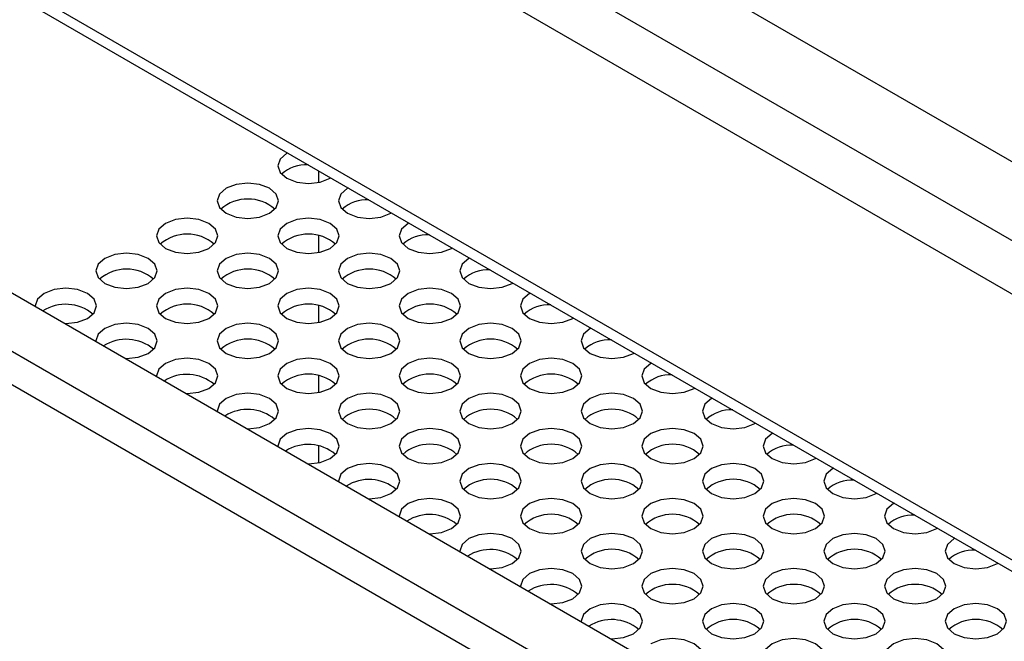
# Model space of a CAD drawing. Header units: millimetres. Extents: x 256 to 1374, y 313 to 1176.
# Tile 162 of 212: x 1130 to 1146, y 1019 to 1029. Entities that reach past the tile are written whole.
import ezdxf

# ---------------------------------------------------------------- set-up
doc = ezdxf.new("R2010")
doc.units = ezdxf.units.MM

msp = doc.modelspace()

# ---------------------------------------------------------------- linework, layer by layer
at = {"color": 7, "linetype": 'Continuous', "lineweight": 30}
for p, q in [((1073.1613, 1068.7227), (1256.498, 962.8846)), ((1071.7304, 1062.8702), (1161.4897, 1011.0533)), ((1112.7167, 1034.3251), (1282.2485, 936.4564)), ((1281.4236, 935.9802), (1111.4203, 1034.121)), ((1281.3546, 935.4757), (1111.1846, 1033.7127)), ((1134.9198, 1026.3918), (1134.9198, 1026.2014)), ((1134.9198, 1025.3312), (1134.9198, 1025.0585)), ((1134.9198, 1024.1883), (1134.9198, 1023.9155)), ((1134.9198, 1023.0453), (1134.9198, 1022.7725)), ((1134.9198, 1021.9023), (1134.9198, 1021.6296))]:
    msp.add_line(p, q, dxfattribs=at)
at = {"color": 8, "linetype": 'Continuous', "lineweight": 30}
for p, q in [((1255.4215, 962.2196), (1072.0405, 1068.0831)), ((1071.7528, 1067.381), (1255.0984, 961.5379)), ((1161.3796, 1011.2992), (1071.7313, 1063.052))]:
    msp.add_line(p, q, dxfattribs=at)
at = {"color": 7, "linetype": 'Continuous', "lineweight": 30, "flags": 128}
for points in [[(1134.4128, 1026.6845), (1134.4013, 1026.678), (1134.2929, 1026.5844), (1134.2548, 1026.4739), (1134.2929, 1026.3635), (1134.4013, 1026.2698), (1134.5635, 1026.2072), (1134.7548, 1026.1853), (1134.9462, 1026.2072), (1135.1084, 1026.2698), (1135.1195, 1026.2765)], [(1133.4113, 1026.1065), (1133.3029, 1026.0129), (1133.2649, 1025.9024), (1133.3029, 1025.792), (1133.4113, 1025.6983), (1133.5735, 1025.6358), (1133.7649, 1025.6138), (1133.9562, 1025.6358), (1134.1184, 1025.6983), (1134.2268, 1025.792), (1134.2649, 1025.9024), (1134.2268, 1026.0129), (1134.1184, 1026.1065), (1133.9562, 1026.1691), (1133.7649, 1026.1911), (1133.5735, 1026.1691), (1133.4113, 1026.1065)], [(1135.4027, 1026.113), (1135.3912, 1026.1065), (1135.2828, 1026.0129), (1135.2448, 1025.9024), (1135.2828, 1025.792), (1135.3912, 1025.6983), (1135.5534, 1025.6358), (1135.7448, 1025.6138), (1135.9361, 1025.6358), (1136.0983, 1025.6983), (1136.1095, 1025.705)], [(1132.4214, 1025.535), (1132.313, 1025.4414), (1132.2749, 1025.3309), (1132.313, 1025.2205), (1132.4214, 1025.1268), (1132.5836, 1025.0643), (1132.7749, 1025.0423), (1132.9663, 1025.0643), (1133.1285, 1025.1268), (1133.2369, 1025.2205), (1133.2749, 1025.3309), (1133.2369, 1025.4414), (1133.1285, 1025.535), (1132.9663, 1025.5976), (1132.7749, 1025.6196), (1132.5836, 1025.5976), (1132.4214, 1025.535)], [(1134.4013, 1025.535), (1134.2929, 1025.4414), (1134.2548, 1025.3309), (1134.2929, 1025.2205), (1134.4013, 1025.1268), (1134.5635, 1025.0643), (1134.7548, 1025.0423), (1134.9462, 1025.0643), (1135.1084, 1025.1268), (1135.2168, 1025.2205), (1135.2548, 1025.3309), (1135.2168, 1025.4414), (1135.1084, 1025.535), (1134.9462, 1025.5976), (1134.7548, 1025.6196), (1134.5635, 1025.5976), (1134.4013, 1025.535)], [(1136.3927, 1025.5415), (1136.3812, 1025.535), (1136.2728, 1025.4414), (1136.2347, 1025.3309), (1136.2728, 1025.2205), (1136.3812, 1025.1268), (1136.5434, 1025.0643), (1136.7347, 1025.0423), (1136.9261, 1025.0643), (1137.0883, 1025.1268), (1137.0994, 1025.1335)], [(1131.4314, 1024.9636), (1131.323, 1024.8699), (1131.285, 1024.7595), (1131.323, 1024.649), (1131.4314, 1024.5554), (1131.5936, 1024.4928), (1131.785, 1024.4708), (1131.9763, 1024.4928), (1132.1385, 1024.5554), (1132.2469, 1024.649), (1132.285, 1024.7595), (1132.2469, 1024.8699), (1132.1385, 1024.9636), (1131.9763, 1025.0261), (1131.785, 1025.0481), (1131.5936, 1025.0261), (1131.4314, 1024.9636)], [(1133.4113, 1024.9636), (1133.3029, 1024.8699), (1133.2649, 1024.7595), (1133.3029, 1024.649), (1133.4113, 1024.5554), (1133.5735, 1024.4928), (1133.7649, 1024.4708), (1133.9562, 1024.4928), (1134.1184, 1024.5554), (1134.2268, 1024.649), (1134.2649, 1024.7595), (1134.2268, 1024.8699), (1134.1184, 1024.9636), (1133.9562, 1025.0261), (1133.7649, 1025.0481), (1133.5735, 1025.0261), (1133.4113, 1024.9636)], [(1135.3912, 1024.9636), (1135.2828, 1024.8699), (1135.2448, 1024.7595), (1135.2828, 1024.649), (1135.3912, 1024.5554), (1135.5534, 1024.4928), (1135.7448, 1024.4708), (1135.9361, 1024.4928), (1136.0983, 1024.5554), (1136.2067, 1024.649), (1136.2448, 1024.7595), (1136.2067, 1024.8699), (1136.0983, 1024.9636), (1135.9361, 1025.0261), (1135.7448, 1025.0481), (1135.5534, 1025.0261), (1135.3912, 1024.9636)], [(1137.3826, 1024.97), (1137.3711, 1024.9636), (1137.2627, 1024.8699), (1137.2247, 1024.7595), (1137.2627, 1024.649), (1137.3711, 1024.5554), (1137.5333, 1024.4928), (1137.7247, 1024.4708), (1137.916, 1024.4928), (1138.0782, 1024.5554), (1138.0894, 1024.562)], [(1130.7762, 1023.8995), (1130.795, 1023.8993), (1130.9864, 1023.9213), (1131.1486, 1023.9839), (1131.257, 1024.0775), (1131.295, 1024.188), (1131.257, 1024.2984), (1131.1486, 1024.3921), (1130.9864, 1024.4546), (1130.795, 1024.4766), (1130.6037, 1024.4546), (1130.4415, 1024.3921), (1130.4415, 1024.3921)], [(1132.4214, 1024.3921), (1132.313, 1024.2984), (1132.2749, 1024.188), (1132.313, 1024.0775), (1132.4214, 1023.9839), (1132.5836, 1023.9213), (1132.7749, 1023.8993), (1132.9663, 1023.9213), (1133.1285, 1023.9839), (1133.2369, 1024.0775), (1133.2749, 1024.188), (1133.2369, 1024.2984), (1133.1285, 1024.3921), (1132.9663, 1024.4546), (1132.7749, 1024.4766), (1132.5836, 1024.4546), (1132.4214, 1024.3921)], [(1134.4013, 1024.3921), (1134.2929, 1024.2984), (1134.2548, 1024.188), (1134.2929, 1024.0775), (1134.4013, 1023.9839), (1134.5635, 1023.9213), (1134.7548, 1023.8993), (1134.9462, 1023.9213), (1135.1084, 1023.9839), (1135.2168, 1024.0775), (1135.2548, 1024.188), (1135.2168, 1024.2984), (1135.1084, 1024.3921), (1134.9462, 1024.4546), (1134.7548, 1024.4766), (1134.5635, 1024.4546), (1134.4013, 1024.3921)], [(1136.3812, 1024.3921), (1136.2728, 1024.2984), (1136.2347, 1024.188), (1136.2728, 1024.0775), (1136.3812, 1023.9839), (1136.5434, 1023.9213), (1136.7347, 1023.8993), (1136.9261, 1023.9213), (1137.0883, 1023.9839), (1137.1967, 1024.0775), (1137.2347, 1024.188), (1137.1967, 1024.2984), (1137.0883, 1024.3921), (1136.9261, 1024.4546), (1136.7347, 1024.4766), (1136.5434, 1024.4546), (1136.3812, 1024.3921)], [(1138.3726, 1024.3985), (1138.3611, 1024.3921), (1138.2527, 1024.2984), (1138.2146, 1024.188), (1138.2527, 1024.0775), (1138.3611, 1023.9839), (1138.5233, 1023.9213), (1138.7146, 1023.8993), (1138.906, 1023.9213), (1139.0682, 1023.9839), (1139.0793, 1023.9905)], [(1130.4415, 1024.3921), (1130.3331, 1024.2984), (1130.295, 1024.188), (1130.2954, 1024.1771)], [(1131.4314, 1023.8206), (1131.323, 1023.7269), (1131.285, 1023.6165), (1131.2853, 1023.6056)], [(1131.7662, 1023.328), (1131.785, 1023.3278), (1131.9763, 1023.3498), (1132.1385, 1023.4124), (1132.2469, 1023.506), (1132.285, 1023.6165), (1132.2469, 1023.7269), (1132.1385, 1023.8206), (1131.9763, 1023.8832), (1131.785, 1023.9051), (1131.5936, 1023.8832), (1131.4314, 1023.8206), (1131.4314, 1023.8206)], [(1133.4113, 1023.8206), (1133.3029, 1023.7269), (1133.2649, 1023.6165), (1133.3029, 1023.506), (1133.4113, 1023.4124), (1133.5735, 1023.3498), (1133.7649, 1023.3278), (1133.9562, 1023.3498), (1134.1184, 1023.4124), (1134.2268, 1023.506), (1134.2649, 1023.6165), (1134.2268, 1023.7269), (1134.1184, 1023.8206), (1133.9562, 1023.8832), (1133.7649, 1023.9051), (1133.5735, 1023.8832), (1133.4113, 1023.8206)], [(1135.3912, 1023.8206), (1135.2828, 1023.7269), (1135.2448, 1023.6165), (1135.2828, 1023.506), (1135.3912, 1023.4124), (1135.5534, 1023.3498), (1135.7448, 1023.3278), (1135.9361, 1023.3498), (1136.0983, 1023.4124), (1136.2067, 1023.506), (1136.2448, 1023.6165), (1136.2067, 1023.7269), (1136.0983, 1023.8206), (1135.9361, 1023.8832), (1135.7448, 1023.9051), (1135.5534, 1023.8832), (1135.3912, 1023.8206)], [(1137.3711, 1023.8206), (1137.2627, 1023.7269), (1137.2247, 1023.6165), (1137.2627, 1023.506), (1137.3711, 1023.4124), (1137.5333, 1023.3498), (1137.7247, 1023.3278), (1137.916, 1023.3498), (1138.0782, 1023.4124), (1138.1866, 1023.506), (1138.2247, 1023.6165), (1138.1866, 1023.7269), (1138.0782, 1023.8206), (1137.916, 1023.8832), (1137.7247, 1023.9051), (1137.5333, 1023.8832), (1137.3711, 1023.8206)], [(1139.3625, 1023.827), (1139.351, 1023.8206), (1139.2426, 1023.7269), (1139.2046, 1023.6165), (1139.2426, 1023.506), (1139.351, 1023.4124), (1139.5132, 1023.3498), (1139.7046, 1023.3278), (1139.8959, 1023.3498), (1140.0581, 1023.4124), (1140.0693, 1023.419)], [(1132.7561, 1022.7566), (1132.7749, 1022.7564), (1132.9663, 1022.7783), (1133.1285, 1022.8409), (1133.2369, 1022.9345), (1133.2749, 1023.045), (1133.2369, 1023.1555), (1133.1285, 1023.2491), (1132.9663, 1023.3117), (1132.7749, 1023.3336), (1132.5836, 1023.3117), (1132.4214, 1023.2491), (1132.4214, 1023.2491)], [(1134.4013, 1023.2491), (1134.2929, 1023.1555), (1134.2548, 1023.045), (1134.2929, 1022.9345), (1134.4013, 1022.8409), (1134.5635, 1022.7783), (1134.7548, 1022.7564), (1134.9462, 1022.7783), (1135.1084, 1022.8409), (1135.2168, 1022.9345), (1135.2548, 1023.045), (1135.2168, 1023.1555), (1135.1084, 1023.2491), (1134.9462, 1023.3117), (1134.7548, 1023.3336), (1134.5635, 1023.3117), (1134.4013, 1023.2491)], [(1136.3812, 1023.2491), (1136.2728, 1023.1555), (1136.2347, 1023.045), (1136.2728, 1022.9345), (1136.3812, 1022.8409), (1136.5434, 1022.7783), (1136.7347, 1022.7564), (1136.9261, 1022.7783), (1137.0883, 1022.8409), (1137.1967, 1022.9345), (1137.2347, 1023.045), (1137.1967, 1023.1555), (1137.0883, 1023.2491), (1136.9261, 1023.3117), (1136.7347, 1023.3336), (1136.5434, 1023.3117), (1136.3812, 1023.2491)], [(1138.3611, 1023.2491), (1138.2527, 1023.1555), (1138.2146, 1023.045), (1138.2527, 1022.9345), (1138.3611, 1022.8409), (1138.5233, 1022.7783), (1138.7146, 1022.7564), (1138.906, 1022.7783), (1139.0682, 1022.8409), (1139.1766, 1022.9345), (1139.2146, 1023.045), (1139.1766, 1023.1555), (1139.0682, 1023.2491), (1138.906, 1023.3117), (1138.7146, 1023.3336), (1138.5233, 1023.3117), (1138.3611, 1023.2491)], [(1132.4214, 1023.2491), (1132.313, 1023.1555), (1132.2749, 1023.045), (1132.2753, 1023.0341)], [(1140.3525, 1023.2555), (1140.341, 1023.2491), (1140.2326, 1023.1555), (1140.1945, 1023.045), (1140.2326, 1022.9345), (1140.341, 1022.8409), (1140.5032, 1022.7783), (1140.6945, 1022.7564), (1140.8859, 1022.7783), (1141.0481, 1022.8409), (1141.0592, 1022.8475)], [(1133.4113, 1022.6776), (1133.3029, 1022.584), (1133.2649, 1022.4735), (1133.2652, 1022.4627)], [(1133.7461, 1022.1851), (1133.7649, 1022.1849), (1133.9562, 1022.2068), (1134.1184, 1022.2694), (1134.2268, 1022.3631), (1134.2649, 1022.4735), (1134.2268, 1022.584), (1134.1184, 1022.6776), (1133.9562, 1022.7402), (1133.7649, 1022.7622), (1133.5735, 1022.7402), (1133.4113, 1022.6776), (1133.4113, 1022.6776)], [(1135.3912, 1022.6776), (1135.2828, 1022.584), (1135.2448, 1022.4735), (1135.2828, 1022.3631), (1135.3912, 1022.2694), (1135.5534, 1022.2068), (1135.7448, 1022.1849), (1135.9361, 1022.2068), (1136.0983, 1022.2694), (1136.2067, 1022.3631), (1136.2448, 1022.4735), (1136.2067, 1022.584), (1136.0983, 1022.6776), (1135.9361, 1022.7402), (1135.7448, 1022.7622), (1135.5534, 1022.7402), (1135.3912, 1022.6776)], [(1137.3711, 1022.6776), (1137.2627, 1022.584), (1137.2247, 1022.4735), (1137.2627, 1022.3631), (1137.3711, 1022.2694), (1137.5333, 1022.2068), (1137.7247, 1022.1849), (1137.916, 1022.2068), (1138.0782, 1022.2694), (1138.1866, 1022.3631), (1138.2247, 1022.4735), (1138.1866, 1022.584), (1138.0782, 1022.6776), (1137.916, 1022.7402), (1137.7247, 1022.7622), (1137.5333, 1022.7402), (1137.3711, 1022.6776)], [(1139.351, 1022.6776), (1139.2426, 1022.584), (1139.2046, 1022.4735), (1139.2426, 1022.3631), (1139.351, 1022.2694), (1139.5132, 1022.2068), (1139.7046, 1022.1849), (1139.8959, 1022.2068), (1140.0581, 1022.2694), (1140.1665, 1022.3631), (1140.2046, 1022.4735), (1140.1665, 1022.584), (1140.0581, 1022.6776), (1139.8959, 1022.7402), (1139.7046, 1022.7622), (1139.5132, 1022.7402), (1139.351, 1022.6776)], [(1141.3424, 1022.6841), (1141.3309, 1022.6776), (1141.2225, 1022.584), (1141.1845, 1022.4735), (1141.2225, 1022.3631), (1141.3309, 1022.2694), (1141.4931, 1022.2068), (1141.6845, 1022.1849), (1141.8758, 1022.2068), (1142.038, 1022.2694), (1142.0492, 1022.2761)], [(1134.736, 1021.6136), (1134.7548, 1021.6134), (1134.9462, 1021.6354), (1135.1084, 1021.6979), (1135.2168, 1021.7916), (1135.2548, 1021.902), (1135.2168, 1022.0125), (1135.1084, 1022.1061), (1134.9462, 1022.1687), (1134.7548, 1022.1907), (1134.5635, 1022.1687), (1134.4013, 1022.1061), (1134.4013, 1022.1061)], [(1136.3812, 1022.1061), (1136.2728, 1022.0125), (1136.2347, 1021.902), (1136.2728, 1021.7916), (1136.3812, 1021.6979), (1136.5434, 1021.6354), (1136.7347, 1021.6134), (1136.9261, 1021.6354), (1137.0883, 1021.6979), (1137.1967, 1021.7916), (1137.2347, 1021.902), (1137.1967, 1022.0125), (1137.0883, 1022.1061), (1136.9261, 1022.1687), (1136.7347, 1022.1907), (1136.5434, 1022.1687), (1136.3812, 1022.1061)], [(1138.3611, 1022.1061), (1138.2527, 1022.0125), (1138.2146, 1021.902), (1138.2527, 1021.7916), (1138.3611, 1021.6979), (1138.5233, 1021.6354), (1138.7146, 1021.6134), (1138.906, 1021.6354), (1139.0682, 1021.6979), (1139.1766, 1021.7916), (1139.2146, 1021.902), (1139.1766, 1022.0125), (1139.0682, 1022.1061), (1138.906, 1022.1687), (1138.7146, 1022.1907), (1138.5233, 1022.1687), (1138.3611, 1022.1061)], [(1140.341, 1022.1061), (1140.2326, 1022.0125), (1140.1945, 1021.902), (1140.2326, 1021.7916), (1140.341, 1021.6979), (1140.5032, 1021.6354), (1140.6945, 1021.6134), (1140.8859, 1021.6354), (1141.0481, 1021.6979), (1141.1565, 1021.7916), (1141.1945, 1021.902), (1141.1565, 1022.0125), (1141.0481, 1022.1061), (1140.8859, 1022.1687), (1140.6945, 1022.1907), (1140.5032, 1022.1687), (1140.341, 1022.1061)], [(1134.4013, 1022.1061), (1134.2929, 1022.0125), (1134.2548, 1021.902), (1134.2552, 1021.8912)], [(1142.3324, 1022.1126), (1142.3209, 1022.1061), (1142.2125, 1022.0125), (1142.1744, 1021.902), (1142.2125, 1021.7916), (1142.3209, 1021.6979), (1142.4831, 1021.6354), (1142.6744, 1021.6134), (1142.8658, 1021.6354), (1143.028, 1021.6979), (1143.0391, 1021.7046)], [(1135.3912, 1021.5346), (1135.2828, 1021.441), (1135.2448, 1021.3305), (1135.2451, 1021.3197)], [(1135.726, 1021.0421), (1135.7448, 1021.0419), (1135.9361, 1021.0639), (1136.0983, 1021.1264), (1136.2067, 1021.2201), (1136.2448, 1021.3305), (1136.2067, 1021.441), (1136.0983, 1021.5346), (1135.9361, 1021.5972), (1135.7448, 1021.6192), (1135.5534, 1021.5972), (1135.3912, 1021.5346), (1135.3912, 1021.5346)], [(1137.3711, 1021.5346), (1137.2627, 1021.441), (1137.2247, 1021.3305), (1137.2627, 1021.2201), (1137.3711, 1021.1264), (1137.5333, 1021.0639), (1137.7247, 1021.0419), (1137.916, 1021.0639), (1138.0782, 1021.1264), (1138.1866, 1021.2201), (1138.2247, 1021.3305), (1138.1866, 1021.441), (1138.0782, 1021.5346), (1137.916, 1021.5972), (1137.7247, 1021.6192), (1137.5333, 1021.5972), (1137.3711, 1021.5346)], [(1139.351, 1021.5346), (1139.2426, 1021.441), (1139.2046, 1021.3305), (1139.2426, 1021.2201), (1139.351, 1021.1264), (1139.5132, 1021.0639), (1139.7046, 1021.0419), (1139.8959, 1021.0639), (1140.0581, 1021.1264), (1140.1665, 1021.2201), (1140.2046, 1021.3305), (1140.1665, 1021.441), (1140.0581, 1021.5346), (1139.8959, 1021.5972), (1139.7046, 1021.6192), (1139.5132, 1021.5972), (1139.351, 1021.5346)], [(1141.3309, 1021.5346), (1141.2225, 1021.441), (1141.1845, 1021.3305), (1141.2225, 1021.2201), (1141.3309, 1021.1264), (1141.4931, 1021.0639), (1141.6845, 1021.0419), (1141.8758, 1021.0639), (1142.038, 1021.1264), (1142.1464, 1021.2201), (1142.1845, 1021.3305), (1142.1464, 1021.441), (1142.038, 1021.5346), (1141.8758, 1021.5972), (1141.6845, 1021.6192), (1141.4931, 1021.5972), (1141.3309, 1021.5346)], [(1143.3223, 1021.5411), (1143.3108, 1021.5346), (1143.2024, 1021.441), (1143.1644, 1021.3305), (1143.2024, 1021.2201), (1143.3108, 1021.1264), (1143.473, 1021.0639), (1143.6644, 1021.0419), (1143.8557, 1021.0639), (1144.0179, 1021.1264), (1144.0291, 1021.1331)], [(1136.7159, 1020.4706), (1136.7347, 1020.4704), (1136.9261, 1020.4924), (1137.0883, 1020.555), (1137.1967, 1020.6486), (1137.2347, 1020.7591), (1137.1967, 1020.8695), (1137.0883, 1020.9632), (1136.9261, 1021.0257), (1136.7347, 1021.0477), (1136.5434, 1021.0257), (1136.3812, 1020.9632), (1136.3812, 1020.9632)], [(1138.3611, 1020.9632), (1138.2527, 1020.8695), (1138.2146, 1020.7591), (1138.2527, 1020.6486), (1138.3611, 1020.555), (1138.5233, 1020.4924), (1138.7146, 1020.4704), (1138.906, 1020.4924), (1139.0682, 1020.555), (1139.1766, 1020.6486), (1139.2146, 1020.7591), (1139.1766, 1020.8695), (1139.0682, 1020.9632), (1138.906, 1021.0257), (1138.7146, 1021.0477), (1138.5233, 1021.0257), (1138.3611, 1020.9632)], [(1140.341, 1020.9632), (1140.2326, 1020.8695), (1140.1945, 1020.7591), (1140.2326, 1020.6486), (1140.341, 1020.555), (1140.5032, 1020.4924), (1140.6945, 1020.4704), (1140.8859, 1020.4924), (1141.0481, 1020.555), (1141.1565, 1020.6486), (1141.1945, 1020.7591), (1141.1565, 1020.8695), (1141.0481, 1020.9632), (1140.8859, 1021.0257), (1140.6945, 1021.0477), (1140.5032, 1021.0257), (1140.341, 1020.9632)], [(1142.3209, 1020.9632), (1142.2125, 1020.8695), (1142.1744, 1020.7591), (1142.2125, 1020.6486), (1142.3209, 1020.555), (1142.4831, 1020.4924), (1142.6744, 1020.4704), (1142.8658, 1020.4924), (1143.028, 1020.555), (1143.1364, 1020.6486), (1143.1744, 1020.7591), (1143.1364, 1020.8695), (1143.028, 1020.9632), (1142.8658, 1021.0257), (1142.6744, 1021.0477), (1142.4831, 1021.0257), (1142.3209, 1020.9632)], [(1136.3812, 1020.9632), (1136.2728, 1020.8695), (1136.2347, 1020.7591), (1136.2351, 1020.7482)], [(1144.3123, 1020.9696), (1144.3008, 1020.9632), (1144.1924, 1020.8695), (1144.1543, 1020.7591), (1144.1924, 1020.6486), (1144.3008, 1020.555), (1144.463, 1020.4924), (1144.6543, 1020.4704), (1144.8457, 1020.4924), (1145.0079, 1020.555), (1145.019, 1020.5616)], [(1137.3711, 1020.3917), (1137.2627, 1020.298), (1137.2247, 1020.1876), (1137.225, 1020.1767)], [(1137.7059, 1019.8991), (1137.7247, 1019.8989), (1137.916, 1019.9209), (1138.0782, 1019.9835), (1138.1866, 1020.0771), (1138.2247, 1020.1876), (1138.1866, 1020.298), (1138.0782, 1020.3917), (1137.916, 1020.4542), (1137.7247, 1020.4762), (1137.5333, 1020.4542), (1137.3711, 1020.3917), (1137.3711, 1020.3917)], [(1139.351, 1020.3917), (1139.2426, 1020.298), (1139.2046, 1020.1876), (1139.2426, 1020.0771), (1139.351, 1019.9835), (1139.5132, 1019.9209), (1139.7046, 1019.8989), (1139.8959, 1019.9209), (1140.0581, 1019.9835), (1140.1665, 1020.0771), (1140.2046, 1020.1876), (1140.1665, 1020.298), (1140.0581, 1020.3917), (1139.8959, 1020.4542), (1139.7046, 1020.4762), (1139.5132, 1020.4542), (1139.351, 1020.3917)], [(1141.3309, 1020.3917), (1141.2225, 1020.298), (1141.1845, 1020.1876), (1141.2225, 1020.0771), (1141.3309, 1019.9835), (1141.4931, 1019.9209), (1141.6845, 1019.8989), (1141.8758, 1019.9209), (1142.038, 1019.9835), (1142.1464, 1020.0771), (1142.1845, 1020.1876), (1142.1464, 1020.298), (1142.038, 1020.3917), (1141.8758, 1020.4542), (1141.6845, 1020.4762), (1141.4931, 1020.4542), (1141.3309, 1020.3917)], [(1143.3108, 1020.3917), (1143.2024, 1020.298), (1143.1644, 1020.1876), (1143.2024, 1020.0771), (1143.3108, 1019.9835), (1143.473, 1019.9209), (1143.6644, 1019.8989), (1143.8557, 1019.9209), (1144.0179, 1019.9835), (1144.1263, 1020.0771), (1144.1644, 1020.1876), (1144.1263, 1020.298), (1144.0179, 1020.3917), (1143.8557, 1020.4542), (1143.6644, 1020.4762), (1143.473, 1020.4542), (1143.3108, 1020.3917)], [(1145.3022, 1020.3981), (1145.2907, 1020.3917), (1145.1823, 1020.298), (1145.1443, 1020.1876), (1145.1823, 1020.0771), (1145.2907, 1019.9835), (1145.4529, 1019.9209), (1145.6443, 1019.8989), (1145.8356, 1019.9209), (1145.9978, 1019.9835), (1146.009, 1019.9901)], [(1138.6958, 1019.3276), (1138.7146, 1019.3274), (1138.906, 1019.3494), (1139.0682, 1019.412), (1139.1766, 1019.5056), (1139.2146, 1019.6161), (1139.1766, 1019.7265), (1139.0682, 1019.8202), (1138.906, 1019.8828), (1138.7146, 1019.9047), (1138.5233, 1019.8828), (1138.3611, 1019.8202), (1138.3611, 1019.8202)], [(1140.341, 1019.8202), (1140.2326, 1019.7265), (1140.1945, 1019.6161), (1140.2326, 1019.5056), (1140.341, 1019.412), (1140.5032, 1019.3494), (1140.6945, 1019.3274), (1140.8859, 1019.3494), (1141.0481, 1019.412), (1141.1565, 1019.5056), (1141.1945, 1019.6161), (1141.1565, 1019.7265), (1141.0481, 1019.8202), (1140.8859, 1019.8828), (1140.6945, 1019.9047), (1140.5032, 1019.8828), (1140.341, 1019.8202)], [(1142.3209, 1019.8202), (1142.2125, 1019.7265), (1142.1744, 1019.6161), (1142.2125, 1019.5056), (1142.3209, 1019.412), (1142.4831, 1019.3494), (1142.6744, 1019.3274), (1142.8658, 1019.3494), (1143.028, 1019.412), (1143.1364, 1019.5056), (1143.1744, 1019.6161), (1143.1364, 1019.7265), (1143.028, 1019.8202), (1142.8658, 1019.8828), (1142.6744, 1019.9047), (1142.4831, 1019.8828), (1142.3209, 1019.8202)], [(1144.3008, 1019.8202), (1144.1924, 1019.7265), (1144.1543, 1019.6161), (1144.1924, 1019.5056), (1144.3008, 1019.412), (1144.463, 1019.3494), (1144.6543, 1019.3274), (1144.8457, 1019.3494), (1145.0079, 1019.412), (1145.1163, 1019.5056), (1145.1543, 1019.6161), (1145.1163, 1019.7265), (1145.0079, 1019.8202), (1144.8457, 1019.8828), (1144.6543, 1019.9047), (1144.463, 1019.8828), (1144.3008, 1019.8202)], [(1138.3611, 1019.8202), (1138.2527, 1019.7265), (1138.2146, 1019.6161), (1138.215, 1019.6052)], [(1139.6858, 1018.7562), (1139.7046, 1018.756), (1139.8959, 1018.7779), (1140.0581, 1018.8405), (1140.1665, 1018.9341), (1140.2046, 1019.0446), (1140.1665, 1019.1551), (1140.0581, 1019.2487), (1139.8959, 1019.3113), (1139.7046, 1019.3332), (1139.5132, 1019.3113), (1139.351, 1019.2487), (1139.351, 1019.2487)], [(1141.3309, 1019.2487), (1141.2225, 1019.1551), (1141.1845, 1019.0446), (1141.2225, 1018.9341), (1141.3309, 1018.8405), (1141.4931, 1018.7779), (1141.6845, 1018.756), (1141.8758, 1018.7779), (1142.038, 1018.8405), (1142.1464, 1018.9341), (1142.1845, 1019.0446), (1142.1464, 1019.1551), (1142.038, 1019.2487), (1141.8758, 1019.3113), (1141.6845, 1019.3332), (1141.4931, 1019.3113), (1141.3309, 1019.2487)], [(1143.3108, 1019.2487), (1143.2024, 1019.1551), (1143.1644, 1019.0446), (1143.2024, 1018.9341), (1143.3108, 1018.8405), (1143.473, 1018.7779), (1143.6644, 1018.756), (1143.8557, 1018.7779), (1144.0179, 1018.8405), (1144.1263, 1018.9341), (1144.1644, 1019.0446), (1144.1263, 1019.1551), (1144.0179, 1019.2487), (1143.8557, 1019.3113), (1143.6644, 1019.3332), (1143.473, 1019.3113), (1143.3108, 1019.2487)], [(1145.2907, 1019.2487), (1145.1823, 1019.1551), (1145.1443, 1019.0446), (1145.1823, 1018.9341), (1145.2907, 1018.8405), (1145.4529, 1018.7779), (1145.6443, 1018.756), (1145.8356, 1018.7779), (1145.9978, 1018.8405), (1146.1062, 1018.9341), (1146.1443, 1019.0446), (1146.1062, 1019.1551), (1145.9978, 1019.2487), (1145.8356, 1019.3113), (1145.6443, 1019.3332), (1145.4529, 1019.3113), (1145.2907, 1019.2487)], [(1139.351, 1019.2487), (1139.2426, 1019.1551), (1139.2046, 1019.0446), (1139.2049, 1019.0337)], [(1140.6757, 1018.1847), (1140.6945, 1018.1845), (1140.8859, 1018.2064), (1141.0481, 1018.269), (1141.1565, 1018.3627), (1141.1945, 1018.4731), (1141.1565, 1018.5836), (1141.0481, 1018.6772), (1140.8859, 1018.7398), (1140.6945, 1018.7618), (1140.5032, 1018.7398), (1140.341, 1018.6772), (1140.341, 1018.6772)], [(1142.3209, 1018.6772), (1142.2125, 1018.5836), (1142.1744, 1018.4731), (1142.2125, 1018.3627), (1142.3209, 1018.269), (1142.4831, 1018.2064), (1142.6744, 1018.1845), (1142.8658, 1018.2064), (1143.028, 1018.269), (1143.1364, 1018.3627), (1143.1744, 1018.4731), (1143.1364, 1018.5836), (1143.028, 1018.6772), (1142.8658, 1018.7398), (1142.6744, 1018.7618), (1142.4831, 1018.7398), (1142.3209, 1018.6772)], [(1144.3008, 1018.6772), (1144.1924, 1018.5836), (1144.1543, 1018.4731), (1144.1924, 1018.3627), (1144.3008, 1018.269), (1144.463, 1018.2064), (1144.6543, 1018.1845), (1144.8457, 1018.2064), (1145.0079, 1018.269), (1145.1163, 1018.3627), (1145.1543, 1018.4731), (1145.1163, 1018.5836), (1145.0079, 1018.6772), (1144.8457, 1018.7398), (1144.6543, 1018.7618), (1144.463, 1018.7398), (1144.3008, 1018.6772)]]:
    msp.add_lwpolyline(points, dxfattribs=at)
at = {"color": 7, "linetype": 'Continuous', "lineweight": 30}
for centre, radius, start, end in [((1134.7162, 1025.8871), 0.6042, 86.88677, 131.74923), ((1133.7649, 1025.2617), 0.6701, 48.85147, 131.1484), ((1135.7061, 1025.3156), 0.6042, 86.88591, 131.75085), ((1132.7749, 1024.6903), 0.6701, 48.85098, 131.14875), ((1134.7548, 1024.6903), 0.6701, 48.8508, 131.14933), ((1136.6961, 1024.7441), 0.6042, 86.88674, 131.75002), ((1131.785, 1024.1188), 0.6701, 48.85147, 131.1484), ((1133.7649, 1024.1188), 0.6701, 48.85031, 131.14969), ((1135.7448, 1024.1188), 0.6701, 48.85098, 131.14915), ((1137.686, 1024.1726), 0.6042, 86.88574, 131.75026), ((1130.7906, 1023.5233), 0.6912, 49.88781, 122.55056), ((1132.7749, 1023.5473), 0.6701, 48.8508, 131.14933), ((1134.7548, 1023.5473), 0.6701, 48.85049, 131.14951), ((1136.7347, 1023.5473), 0.6701, 48.85094, 131.14919), ((1138.676, 1023.6011), 0.6042, 86.88677, 131.74923), ((1131.7806, 1022.9518), 0.6912, 49.88781, 122.55056), ((1133.7649, 1022.9758), 0.6701, 48.85098, 131.14915), ((1135.7448, 1022.9758), 0.6701, 48.85045, 131.14955), ((1137.7247, 1022.9758), 0.6701, 48.85147, 131.1484), ((1139.6659, 1023.0297), 0.6042, 86.88591, 131.75085), ((1132.7705, 1022.3803), 0.6912, 49.888, 122.55037), ((1134.7548, 1022.4043), 0.6701, 48.85094, 131.14919), ((1136.7347, 1022.4043), 0.6701, 48.85098, 131.14875), ((1138.7146, 1022.4043), 0.6701, 48.8508, 131.14933), ((1140.6559, 1022.4582), 0.6042, 86.88674, 131.75002), ((1133.7605, 1021.8089), 0.6911, 49.88536, 122.55327), ((1135.7448, 1021.8328), 0.6701, 48.85147, 131.1484), ((1137.7247, 1021.8329), 0.6701, 48.85031, 131.14969), ((1139.7046, 1021.8328), 0.6701, 48.85096, 131.14917), ((1141.6458, 1021.8867), 0.6042, 86.88675, 131.74962), ((1134.7504, 1021.2373), 0.6912, 49.88781, 122.55056), ((1136.7347, 1021.2614), 0.6701, 48.8508, 131.14933), ((1138.7146, 1021.2614), 0.6701, 48.85047, 131.14953), ((1140.6945, 1021.2613), 0.6701, 48.85122, 131.14878), ((1142.6358, 1021.3152), 0.6042, 86.88625, 131.74974), ((1135.7404, 1020.6659), 0.6912, 49.88781, 122.55056), ((1137.7247, 1020.6899), 0.6701, 48.85096, 131.14917), ((1139.7046, 1020.6899), 0.6701, 48.85074, 131.14913), ((1141.6845, 1020.6899), 0.6701, 48.8512, 131.1488), ((1143.6257, 1020.7437), 0.6042, 86.88582, 131.75055), ((1136.7303, 1020.0944), 0.6912, 49.88799, 122.55039), ((1138.7146, 1020.1184), 0.6701, 48.85122, 131.14878), ((1140.6945, 1020.1184), 0.6701, 48.85072, 131.14915), ((1142.6744, 1020.1184), 0.6701, 48.8509, 131.1491), ((1144.6157, 1020.1722), 0.6042, 86.88625, 131.74974), ((1139.7046, 1019.5469), 0.6701, 48.8512, 131.1488), ((1141.6845, 1019.5469), 0.6701, 48.85041, 131.14945), ((1143.6644, 1019.5469), 0.6701, 48.85122, 131.14878), ((1137.7203, 1019.5229), 0.6912, 49.88791, 122.55047), ((1145.6056, 1019.6007), 0.6042, 86.88582, 131.75055), ((1138.7102, 1018.9514), 0.6912, 49.88658, 122.55191), ((1140.6945, 1018.9754), 0.6701, 48.8509, 131.1491), ((1142.6744, 1018.9754), 0.6701, 48.85074, 131.14913), ((1144.6543, 1018.9754), 0.6701, 48.8509, 131.1491), ((1139.7002, 1018.3799), 0.6912, 49.88662, 122.55175), ((1141.6845, 1018.4039), 0.6701, 48.85122, 131.14878), ((1143.6644, 1018.4039), 0.6701, 48.85041, 131.14945), ((1145.6443, 1018.4039), 0.6701, 48.85122, 131.14878)]:
    msp.add_arc(centre, radius, start, end, dxfattribs=at)

doc.saveas('drawing.dxf')
